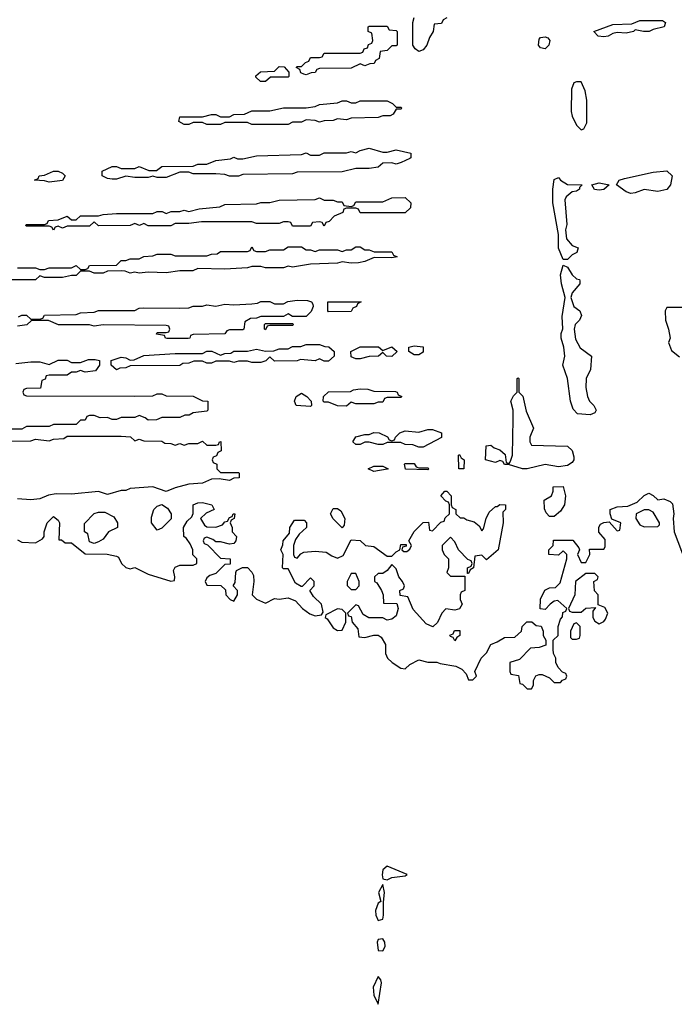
# Model space of a CAD drawing. Header units: inches. Extents: x 2701622 to 2964296, y 496201 to 720542.
# Tile 124 of 256: x 2790420 to 2793323, y 642414 to 646782. Entities that reach past the tile are written whole.
import ezdxf

# ---------------------------------------------------------------- set-up
doc = ezdxf.new("R2010")
doc.units = ezdxf.units.IN
doc.header["$MEASUREMENT"] = 0
doc.layers.add('C7694', color=7, linetype='Continuous')

msp = doc.modelspace()

# ---------------------------------------------------------------- linework, layer by layer
at = {"layer": 'C7694', "color": 4}
for points, elevation in [([(2792314, 646790), (2792298, 646782), (2792290, 646766), (2792258, 646762), (2792254, 646730), (2792236.9, 646703.1), (2792226, 646670), (2792210, 646649), (2792190, 646642), (2792173.6, 646653.6), (2792164, 646670), (2792164, 646770), (2792170, 646792)], 4), ([(2790410, 645682), (2790490, 645682), (2790510, 645674), (2790530, 645674), (2790550, 645682), (2790650, 645682), (2790670, 645691.3), (2790690, 645674), (2790710, 645674), (2790722, 645678), (2790730, 645692), (2790850, 645694), (2790870, 645714), (2790890, 645714), (2790910, 645722), (2790950, 645722), (2790970, 645732), (2791010, 645734), (2791030, 645742), (2791090, 645742), (2791110, 645734), (2791250, 645734), (2791270, 645742), (2791296.4, 645743.6), (2791310, 645754), (2791430, 645754), (2791442, 645758), (2791450, 645774), (2791458, 645758), (2791470, 645754), (2791510, 645754), (2791530, 645762), (2791590, 645762), (2791610, 645774), (2791670, 645774), (2791690, 645762), (2791710, 645762), (2791730, 645754), (2791750, 645762), (2791830, 645762), (2791850, 645754), (2791870, 645762), (2791890, 645762), (2791910, 645774), (2791930, 645774), (2791950, 645762), (2791970, 645762), (2791992.7, 645752.7), (2792070, 645752), (2792078, 645738), (2792094, 645730), (2792070, 645726), (2791992.7, 645727.3), (2791951.1, 645708.9), (2791923.1, 645703.1), (2791890, 645702), (2791850, 645708), (2791830, 645702), (2791710, 645698), (2791630, 645684), (2791610, 645688.7), (2791590, 645682), (2791510, 645682), (2791490, 645688), (2791450, 645688), (2791430, 645682), (2791330, 645675.3), (2791210, 645678), (2791188.4, 645668.4), (2791130, 645668), (2791070, 645659), (2790990, 645662), (2790950, 645658), (2790930, 645662), (2790910, 645658), (2790887.3, 645667.3), (2790870, 645668), (2790810, 645666), (2790790, 645658), (2790750, 645658), (2790730, 645666), (2790690, 645666), (2790670, 645648), (2790650, 645648), (2790610, 645638), (2790530, 645638), (2790510, 645646), (2790490, 645628.7), (2790350, 645628)], 4), ([(2790415.3, 645464.7), (2790430, 645472), (2790450, 645472), (2790470, 645454), (2790510, 645454), (2790522, 645458), (2790530, 645472), (2790670, 645474), (2790690, 645482), (2790750, 645484.7), (2790770, 645492), (2790930, 645492), (2790950, 645502), (2790970, 645504.7), (2791130, 645502), (2791170, 645504.7), (2791190, 645511.3), (2791230, 645511.3), (2791250, 645518), (2791290, 645512), (2791330, 645521), (2791370, 645518), (2791450, 645522), (2791475.3, 645524.7), (2791490, 645532), (2791530, 645532), (2791550, 645522), (2791590, 645522), (2791608.4, 645531.6), (2791650, 645538), (2791696.9, 645536.9), (2791714, 645530), (2791719.6, 645519.6), (2791722, 645510), (2791712.7, 645487.3), (2791690, 645466), (2791630, 645466), (2791610, 645478), (2791590, 645466), (2791490, 645466), (2791470, 645458), (2791443.6, 645456.4), (2791418, 645442), (2791414, 645410), (2791410, 645406), (2791350, 645406), (2791338, 645402), (2791330, 645388), (2791190, 645386), (2791178, 645382), (2791174, 645370), (2791167.3, 645367.3), (2791072.7, 645367.3), (2791066, 645370), (2791062, 645382), (2791027.3, 645387.3), (2791030, 645394), (2791070, 645394), (2791082, 645398), (2791086, 645410), (2791082, 645422), (2791070, 645426), (2790790, 645428), (2790750, 645422), (2790730, 645428), (2790591.6, 645428.4), (2790547.3, 645447.3), (2790490, 645448), (2790472.7, 645447.3), (2790451.1, 645428.9), (2790410, 645422)], 4), ([(2793370, 645506), (2793290, 645506), (2793282, 645490), (2793284.7, 645450), (2793298, 645410), (2793304.7, 645370), (2793298, 645350), (2793310, 645314), (2793346.4, 645286.4)], 8), ([(2790403.1, 645256.9), (2790470, 645264.7), (2790510, 645264.7), (2790550, 645252), (2790591.1, 645271.1), (2790630, 645271.3), (2790650, 645262), (2790690, 645262), (2790724.7, 645275.3), (2790755.3, 645275.3), (2790774, 645270), (2790774, 645250), (2790756, 645224), (2790710, 645218), (2790690, 645226), (2790670, 645218), (2790650, 645218), (2790630, 645206), (2790550, 645206), (2790538, 645202), (2790532.7, 645187.3), (2790518, 645182), (2790512.7, 645147.3), (2790450, 645146), (2790438, 645142), (2790434, 645130), (2790438, 645118), (2790450, 645114), (2790930, 645112), (2791010, 645114), (2791030, 645122), (2791050, 645122), (2791070, 645114), (2791190, 645112), (2791230, 645092), (2791254, 645090), (2791254, 645050), (2791250, 645046), (2791190, 645038), (2791171.6, 645028.4), (2791152.7, 645027.3), (2791130, 645018), (2791050, 645018), (2791027.3, 645007.3), (2790990, 645006), (2790976.4, 645016.4), (2790950, 645026), (2790930, 645018), (2790870, 645018), (2790850, 645008), (2790830, 645008), (2790810, 645018), (2790776.4, 645016.4), (2790750, 645026), (2790730, 645026), (2790718, 645022), (2790710, 645006), (2790690, 645006), (2790670, 644986), (2790570, 644986), (2790550, 644978), (2790450, 644978), (2790430, 644966), (2790350, 644966)], 4), ([(2790330, 644912), (2790470, 644914), (2790490, 644922), (2790550, 644914), (2790570, 644922), (2790616.4, 644923.6), (2790630, 644934), (2790870, 644934), (2790911.6, 644931.6), (2790930, 644914), (2790950, 644922), (2790970, 644914), (2791050, 644912), (2791063.6, 644903.6), (2791090, 644902), (2791110, 644894), (2791130, 644902), (2791150, 644894), (2791170, 644902), (2791210, 644902), (2791230, 644912), (2791250, 644894), (2791290, 644894), (2791302, 644898), (2791306, 644910), (2791311.6, 644911.6), (2791314, 644870), (2791298, 644862), (2791292.7, 644847.3), (2791278, 644842), (2791274, 644830), (2791278, 644818), (2791294, 644810), (2791294, 644790), (2791310, 644774), (2791390, 644774), (2791394, 644770), (2791394, 644750), (2791370, 644748.7), (2791350, 644738), (2791304.7, 644744.7), (2791270, 644744), (2791230, 644726), (2791170, 644721.2), (2791110, 644705.2), (2791070, 644688.7), (2791010, 644709.2), (2790910, 644702.7), (2790890, 644694), (2790870, 644694), (2790810, 644676), (2790770, 644689.3), (2790650, 644677.2), (2790581.4, 644678.6), (2790547.3, 644672.7), (2790510, 644657.2), (2790470, 644652.7), (2790410, 644656)], 4), ([(2790410, 644474), (2790430, 644464.7), (2790490, 644462), (2790520.4, 644479.6), (2790528, 644490), (2790528, 644510), (2790542, 644550), (2790570, 644578), (2790590, 644562), (2790596, 644550), (2790594, 644474), (2790606, 644474), (2790622, 644462), (2790650, 644462), (2790710, 644412), (2790808.4, 644411.6), (2790850, 644402), (2790858, 644398), (2790871.3, 644370), (2790890, 644351.3), (2790910, 644346), (2790930, 644351.3), (2790990, 644322), (2791090, 644292), (2791106, 644294), (2791108, 644310), (2791102, 644338), (2791110, 644354), (2791130, 644362), (2791190, 644362), (2791206, 644370), (2791206, 644390), (2791188, 644408), (2791188, 644430), (2791176.4, 644456.4), (2791160.4, 644480.4), (2791148, 644490), (2791146, 644530), (2791163.1, 644556.9), (2791183.1, 644576.9), (2791188.9, 644591.1), (2791189, 644630), (2791210, 644638.8), (2791230, 644640.7), (2791272, 644630), (2791282, 644610), (2791246.4, 644593.6), (2791222, 644570), (2791239.6, 644539.6), (2791250, 644532), (2791290, 644531.3), (2791319, 644541), (2791330, 644554), (2791342, 644558), (2791350, 644574), (2791362, 644578), (2791366, 644590), (2791374, 644590), (2791371.3, 644568.7), (2791358, 644562), (2791354, 644550), (2791362, 644530), (2791362, 644510), (2791382, 644490), (2791378, 644470), (2791370, 644458), (2791350, 644455.3), (2791310, 644466), (2791290, 644466), (2791276.4, 644476.4), (2791250, 644486), (2791238, 644482), (2791234, 644470), (2791238, 644458), (2791252.7, 644452.7), (2791310, 644394), (2791354, 644390), (2791352.7, 644367.3), (2791330, 644366), (2791290, 644326), (2791263.6, 644316.4), (2791250, 644306), (2791242, 644290), (2791250, 644274), (2791311.6, 644271.6), (2791332.7, 644252.7), (2791334, 644230), (2791354, 644210), (2791370, 644202), (2791386, 644230), (2791386, 644250), (2791366, 644270), (2791375.3, 644284.7), (2791378, 644330), (2791382, 644338), (2791408.7, 644351.3), (2791430, 644351.3), (2791450, 644332), (2791456.3, 644316.3), (2791458.8, 644290), (2791451.3, 644230), (2791470, 644211.3), (2791510, 644194), (2791550, 644214), (2791570, 644212), (2791610, 644218), (2791643.6, 644203.6), (2791674, 644170), (2791706.4, 644146.4), (2791730, 644138), (2791758, 644142), (2791766, 644154), (2791758, 644190), (2791723.1, 644223.1), (2791706, 644250), (2791726, 644270), (2791726, 644290), (2791710, 644306), (2791672, 644268), (2791668.4, 644268.4), (2791643.1, 644283.1), (2791610, 644346), (2791590, 644346), (2791586, 644350), (2791588, 644410), (2791578, 644430), (2791587.3, 644452.7), (2791588, 644470), (2791616.4, 644503.6), (2791618, 644530), (2791638, 644562), (2791682, 644562), (2791692, 644550), (2791692, 644530), (2791659.6, 644500.4), (2791643.6, 644476.4), (2791634, 644450), (2791634, 644410), (2791638, 644398), (2791650, 644394), (2791667.3, 644412.7), (2791680.4, 644419.6), (2791730, 644424.7), (2791779.6, 644419.6), (2791803.6, 644403.6), (2791830, 644394), (2791854.6, 644405.4), (2791890, 644474), (2791930, 644472), (2791954, 644450), (2791990, 644444.7), (2792050, 644402), (2792070, 644402), (2792090, 644422), (2792106, 644430), (2792110, 644454), (2792134, 644454), (2792134, 644446), (2792118, 644442), (2792114, 644430), (2792123.6, 644423.6), (2792136.4, 644423.6), (2792150, 644434), (2792158, 644450), (2792146, 644470), (2792170, 644512), (2792210, 644552), (2792232.7, 644552.7), (2792238, 644518), (2792250, 644514), (2792287.3, 644552.7), (2792302, 644558), (2792307.3, 644572.7), (2792326, 644590), (2792326, 644630), (2792322, 644642), (2792310, 644646), (2792288, 644670), (2792306, 644690), (2792314, 644690), (2792334, 644670), (2792334, 644630), (2792338, 644618), (2792354, 644610), (2792354, 644590), (2792372.7, 644572.7), (2792390, 644572), (2792403.6, 644563.6), (2792435.3, 644555.3), (2792456.9, 644536.9), (2792470, 644514), (2792476.4, 644523.6), (2792488.7, 644570), (2792502.7, 644597.3), (2792530, 644622), (2792538, 644622), (2792550, 644632), (2792574, 644630), (2792574, 644610), (2792562, 644598), (2792564.7, 644550), (2792542, 644430), (2792490, 644386), (2792470, 644406), (2792438, 644402), (2792432, 644350), (2792418, 644342), (2792410, 644326), (2792406, 644326), (2792406, 644350), (2792422, 644358), (2792426, 644370), (2792422, 644382), (2792407.3, 644387.3), (2792366, 644430), (2792350, 644466), (2792330, 644486), (2792294, 644450), (2792294, 644430), (2792302, 644410), (2792322, 644390), (2792322, 644350), (2792314, 644330), (2792330, 644314), (2792394, 644314), (2792394, 644250), (2792378, 644242), (2792374, 644230), (2792374, 644210), (2792382, 644190), (2792371.1, 644168.9), (2792350, 644162), (2792310, 644168), (2792292, 644150), (2792272.7, 644107.3), (2792251.6, 644088.4), (2792222, 644102), (2792165.2, 644165.2), (2792142, 644222), (2792107.3, 644227.3), (2792106, 644250), (2792122, 644258), (2792126, 644270), (2792118, 644290), (2792102, 644310), (2792090, 644346), (2792070, 644366), (2792050, 644338), (2792030, 644326), (2792010, 644326), (2791994, 644310), (2791994, 644290), (2792003.6, 644283.6), (2792024.7, 644250), (2792032, 644230), (2792034, 644194), (2792092.7, 644192.7), (2792098, 644170), (2792090, 644138), (2792070, 644122), (2792050, 644118), (2792030, 644128), (2791968.4, 644128.4), (2791943.1, 644143.1), (2791922, 644182), (2791910, 644186), (2791874, 644150), (2791878, 644138), (2791890, 644134), (2791894, 644110), (2791919.6, 644079.6), (2791924.7, 644044.7), (2791950, 644042), (2791990, 644052), (2792010, 644052), (2792023.6, 644043.6), (2792042, 644010), (2792042, 643970), (2792051.3, 643950), (2792071.3, 643930), (2792110, 643904.7), (2792130, 643902), (2792150, 643922), (2792190, 643942), (2792230, 643932), (2792270, 643932), (2792285.4, 643925.4), (2792354.8, 643914.8), (2792381, 643901), (2792399.8, 643879.8), (2792410, 643854), (2792430, 643854), (2792446, 643870), (2792438, 643890), (2792466, 643950), (2792490, 643974), (2792509, 644011), (2792538, 644022), (2792570, 644042), (2792616.4, 644043.6), (2792646, 644070), (2792648, 644090), (2792668.9, 644111.1), (2792691.6, 644111.6), (2792710, 644094), (2792732, 644092), (2792742, 644070), (2792742, 644050), (2792754, 644030), (2792752.7, 644007.3), (2792723.6, 643996.4), (2792686, 643994), (2792636, 643944), (2792594, 643930), (2792594, 643890), (2792598, 643878), (2792632.7, 643872.7), (2792638, 643838), (2792650, 643834), (2792670, 643814), (2792690, 643814), (2792698, 643830), (2792698, 643850), (2792708.7, 643871.3), (2792723.1, 643876.9), (2792736.9, 643876.9), (2792770, 643862), (2792790, 643842), (2792818, 643842), (2792827.3, 643852.7), (2792842, 643858), (2792846, 643870), (2792842, 643882), (2792827.3, 643887.3), (2792808.4, 643908.4), (2792798, 643930), (2792798, 643950), (2792788, 643970), (2792786, 643990), (2792786, 644030), (2792808, 644050), (2792808.7, 644090), (2792818, 644122), (2792827.3, 644132.7), (2792828.4, 644151.6), (2792842, 644158), (2792846, 644170), (2792806, 644206), (2792790, 644202), (2792772, 644190), (2792750, 644166), (2792728.7, 644168.7), (2792728.9, 644211.1), (2792748.9, 644251.1), (2792770, 644262), (2792796.4, 644263.6), (2792816.4, 644283.6), (2792846, 644390), (2792846, 644410), (2792830, 644426), (2792810, 644406), (2792766, 644410), (2792766, 644430), (2792786, 644450), (2792787.3, 644472.7), (2792872.7, 644472.7), (2792899.6, 644439.6), (2792902, 644430), (2792894, 644410), (2792910, 644374), (2792930, 644374), (2792948, 644410), (2792947.3, 644432.7), (2793010, 644434), (2793016.4, 644443.6), (2793016.4, 644476.4), (2792988, 644508), (2792988.9, 644531.1), (2792996.4, 644543.6), (2793010, 644552), (2793034, 644554), (2793070, 644514), (2793082, 644518), (2793086, 644550), (2793046, 644566), (2793038, 644590), (2793038, 644610), (2793070, 644621), (2793116.4, 644623.6), (2793158, 644642), (2793190, 644671.3), (2793210, 644682), (2793230, 644672), (2793250, 644652), (2793276.9, 644656.9), (2793305.4, 644645.4), (2793314.4, 644634.4), (2793321, 644590), (2793318, 644570), (2793322, 644510), (2793376, 644370)], 4)]:
    msp.add_lwpolyline(points, dxfattribs=dict(at, elevation=elevation))
for points, elevation in [([(2791950, 646578), (2791930, 646586), (2791890, 646568), (2791750, 646566), (2791738, 646562), (2791730, 646548), (2791712.7, 646547.3), (2791690, 646538), (2791680.4, 646540.4), (2791667.3, 646547.3), (2791662, 646562), (2791646, 646570), (2791650, 646574), (2791670, 646574), (2791687.3, 646592.7), (2791702, 646598), (2791710, 646614), (2791750, 646614), (2791762, 646618), (2791770, 646634), (2791930, 646634), (2791942, 646638), (2791947.3, 646652.7), (2791962, 646658), (2791967.3, 646672.7), (2791982, 646678), (2791986, 646690), (2791982, 646722), (2791966, 646730), (2791966, 646750), (2791970, 646754), (2792050, 646754), (2792058, 646738), (2792090, 646734), (2792094, 646730), (2792094, 646670), (2792090, 646666), (2792070, 646666), (2792050, 646646), (2792018, 646642), (2792014, 646610), (2791998, 646602), (2791991.6, 646588.4), (2791972.7, 646587.3)], 4), ([(2793186, 646730), (2793150, 646738), (2793142, 646730), (2793110, 646722.7), (2793070, 646725.2), (2793050, 646721.2), (2793030, 646709.4), (2793010, 646706), (2792986, 646710), (2792966, 646730), (2793050, 646760.7), (2793135.3, 646764.7), (2793170, 646778.8), (2793270, 646778.8), (2793284.7, 646770), (2793278, 646750), (2793230, 646739), (2793212, 646730)], 4), ([(2792750, 646653.2), (2792730, 646657.2), (2792720.9, 646670), (2792724.2, 646695.8), (2792730, 646702.8), (2792750, 646706.8), (2792762, 646702), (2792770.8, 646690), (2792766.8, 646670)], 4), ([(2791488.4, 646508.4), (2791467.3, 646527.3), (2791467.3, 646532.7), (2791488.4, 646551.6), (2791550, 646554), (2791570, 646574), (2791592.7, 646572.7), (2791614, 646550), (2791614, 646530), (2791610, 646528), (2791532.7, 646527.3), (2791510, 646508.7)], 4), ([(2792910, 646506), (2792890, 646506), (2792878, 646502), (2792866.4, 646473.6), (2792865.4, 646374.6), (2792870, 646354), (2792890, 646314), (2792910, 646294), (2792922, 646298), (2792934.6, 646325.4), (2792934.6, 646425.4), (2792927.3, 646467.3)], 8), ([(2792090, 646394), (2792110, 646394), (2792114, 646390), (2792110, 646386), (2792090, 646386), (2792076.9, 646363.1), (2792063.6, 646356.4), (2792030, 646355.3), (2792010, 646348), (2791890, 646346), (2791870, 646338), (2791830, 646342), (2791810, 646335.3), (2791770, 646334), (2791750, 646328), (2791730, 646335.3), (2791690, 646338), (2791670, 646328), (2791630, 646328), (2791610, 646318), (2791450, 646318), (2791430, 646326), (2791330, 646326), (2791310, 646318), (2791250, 646318), (2791230, 646326), (2791190, 646326), (2791170, 646318), (2791150, 646318), (2791126, 646330), (2791130, 646351), (2791230, 646351.3), (2791270, 646362), (2791290, 646362), (2791310, 646352), (2791350, 646352), (2791370, 646362), (2791416.4, 646363.6), (2791450, 646378), (2791530, 646378), (2791590, 646391.3), (2791690, 646392), (2791730, 646398), (2791750, 646406), (2791830, 646414), (2791850, 646422), (2791870, 646422), (2791890, 646414), (2791910, 646414), (2791930, 646422), (2792050, 646422), (2792074, 646410)], 4), ([(2792030, 646194), (2792050, 646194), (2792090, 646204.7), (2792154, 646190), (2792154, 646170), (2792150, 646166), (2792111.6, 646148.4), (2792090, 646142), (2792070, 646148), (2792030, 646146), (2792010, 646128), (2791970, 646122), (2791910, 646122), (2791850, 646108), (2791650, 646106), (2791630, 646098), (2791410, 646095.3), (2791390, 646088.7), (2791350, 646088.7), (2791330, 646095.3), (2791290, 646098), (2791190, 646098), (2791170, 646106), (2791130, 646106), (2791070, 646082), (2791030, 646082), (2791010, 646088), (2790990, 646082), (2790930, 646082), (2790890, 646088), (2790850, 646075.3), (2790830, 646075.3), (2790810, 646078), (2790786, 646090), (2790786, 646110), (2790830, 646131.3), (2790850, 646131.3), (2790870, 646122), (2790930, 646122), (2790950, 646131), (2790992.7, 646112.7), (2791027.3, 646112.7), (2791050, 646131), (2791190, 646132), (2791210, 646142), (2791250, 646142), (2791290, 646158), (2791354.6, 646165.4), (2791370, 646172), (2791385.4, 646165.4), (2791410, 646164.7), (2791470, 646178), (2791670, 646184.7), (2791690, 646192), (2791710, 646182), (2791750, 646182), (2791770, 646192), (2791870, 646192), (2791890, 646198), (2791910, 646192), (2791930, 646202), (2791970, 646212)], 4), ([(2790550, 646062), (2790530, 646068), (2790486, 646070), (2790502, 646078), (2790506, 646090), (2790530, 646092), (2790570, 646111), (2790590, 646111), (2790610, 646102), (2790622, 646090), (2790610, 646068.7)], 4), ([(2793250, 646020.7), (2793190, 646029.5), (2793150, 646014), (2793130, 646011.8), (2793110, 646018.4), (2793066, 646050), (2793078, 646070), (2793101.5, 646078.5), (2793230, 646106), (2793290, 646112), (2793314, 646090), (2793306, 646050), (2793290, 646029.3)], 4), ([(2792830, 645718), (2792810, 645768), (2792809.3, 645830), (2792784.5, 645970), (2792783.7, 646030), (2792790, 646074), (2792810, 646082), (2792818, 646070), (2792850, 646050.7), (2792914, 646050), (2792902, 646038), (2792902, 646030), (2792890, 646022), (2792870, 646018), (2792843.4, 645996.6), (2792837.5, 645982.5), (2792846, 645874), (2792841, 645850), (2792844.7, 645810), (2792870, 645781), (2792896, 645770), (2792891, 645750), (2792870, 645739), (2792850, 645719)], 4), ([(2792990, 646026), (2792969.4, 646029.4), (2792958, 646050), (2792990, 646058.8), (2793034, 646050), (2793010, 646029.4)], 4), ([(2791930, 645926), (2791922, 645942), (2791910, 645946), (2791870, 645946), (2791858, 645942), (2791852.7, 645927.3), (2791814, 645910), (2791792.7, 645887.3), (2791778, 645882), (2791770, 645866), (2791762, 645882), (2791750, 645886), (2791718, 645882), (2791710, 645866), (2791630, 645866), (2791622, 645882), (2791610, 645886), (2791590, 645886), (2791570, 645878), (2791470, 645878), (2791450, 645886), (2791226, 645886), (2791170, 645878), (2791110, 645878), (2791090, 645868), (2790990, 645868), (2790970, 645878), (2790951.3, 645868.7), (2790930, 645878), (2790910, 645868.7), (2790770, 645868), (2790750, 645886), (2790730, 645866), (2790630, 645866), (2790610, 645858), (2790590, 645866), (2790578, 645862), (2790570, 645848), (2790562, 645862), (2790550, 645866), (2790450, 645866), (2790446, 645870), (2790450, 645874), (2790530, 645874), (2790542, 645878), (2790548.4, 645891.6), (2790590, 645894), (2790630, 645911.3), (2790650, 645894), (2790670, 645894), (2790690, 645912), (2790770, 645912), (2790790, 645918), (2790850, 645922), (2791010, 645922), (2791030, 645931.3), (2791051.1, 645931.1), (2791070, 645922), (2791091.6, 645931.6), (2791130, 645932), (2791150, 645938), (2791170, 645932), (2791216.4, 645943.6), (2791307.3, 645952.7), (2791330, 645962), (2791470, 645964.7), (2791490, 645972), (2791530, 645972), (2791570, 645982), (2791730, 645984.7), (2791750, 645992), (2791770, 645982), (2791810, 645982), (2791830, 645974), (2791850, 645974), (2791858, 645958), (2791890, 645954), (2791902, 645958), (2791910, 645974), (2792030, 645974), (2792070, 645992), (2792130, 645994), (2792154, 645970), (2792152.7, 645947.3), (2792130, 645926)], 4), ([(2792950, 645029.3), (2792893.2, 645033.2), (2792875.1, 645055.1), (2792862, 645090), (2792849, 645190), (2792828, 645250), (2792837.2, 645290), (2792833.2, 645330), (2792822, 645370), (2792822, 645390), (2792828.9, 645411.1), (2792825.6, 645465.6), (2792839, 645550), (2792822.4, 645610), (2792818.4, 645650), (2792830, 645694), (2792850, 645684.7), (2792870.7, 645650), (2792890, 645633.4), (2792902, 645630), (2792903.6, 645623.6), (2792904.7, 645610), (2792870.7, 645570), (2792864.7, 645550), (2792877.3, 645510), (2792904.7, 645490), (2792912, 645470), (2792902.8, 645450), (2792882.8, 645430), (2792878.8, 645410), (2792884.5, 645364.5), (2792906.2, 645326.2), (2792956, 645290), (2792952, 645230), (2792932, 645190), (2792931.3, 645150), (2792938.8, 645110), (2792947.3, 645090), (2792966, 645070), (2792976, 645050), (2792970, 645038)], 4), ([(2791790, 645486), (2791786, 645490), (2791786, 645530), (2791934, 645530), (2791918, 645522), (2791914, 645510), (2791898, 645502), (2791890, 645488)], 4), ([(2791510, 645406), (2791506, 645410), (2791506, 645430), (2791510, 645434), (2791630, 645434), (2791634, 645430), (2791630, 645426), (2791530, 645426), (2791518, 645422)], 4), ([(2791770, 645268), (2791750, 645278), (2791730, 645268.7), (2791664.7, 645275.3), (2791650, 645268.7), (2791550, 645268), (2791530, 645286), (2791511.6, 645268.4), (2791490, 645262), (2791450, 645262), (2791430, 645268), (2791390, 645268), (2791370, 645262), (2791350, 645268), (2791290, 645268), (2791270, 645258), (2791250, 645258), (2791230, 645268), (2791192.7, 645267.3), (2791170, 645258), (2791143.6, 645256.4), (2791130, 645248.7), (2790910, 645246), (2790890, 645238), (2790863.6, 645236.4), (2790850, 645228.7), (2790826, 645250), (2790826, 645270), (2790870, 645284.7), (2790890, 645282), (2790910, 645272), (2790927.3, 645272.7), (2790970, 645292), (2791110, 645302), (2791230, 645302), (2791250, 645312), (2791271.6, 645311.6), (2791310, 645294), (2791330, 645302), (2791356.4, 645303.6), (2791370, 645312), (2791430, 645312), (2791470, 645321), (2791510, 645312), (2791547.3, 645312.7), (2791570, 645322), (2791610, 645322), (2791630, 645332), (2791667.3, 645332.7), (2791690, 645342), (2791750, 645342), (2791772.7, 645332.7), (2791791.6, 645331.6), (2791814, 645310), (2791814, 645290), (2791790, 645268)], 4), ([(2792070, 645288.7), (2792046, 645290), (2792030, 645306), (2792011.1, 645288.9), (2791970, 645288.7), (2791930, 645278), (2791910, 645278), (2791890, 645286), (2791888, 645310), (2791930, 645331.3), (2792010.9, 645330.9), (2792030, 645314), (2792070, 645331.3), (2792094, 645310)], 4), ([(2792170, 645295.3), (2792146, 645310), (2792146, 645330), (2792170, 645336), (2792210, 645331.3), (2792210, 645308), (2792190, 645295.3)], 4), ([(2792810, 644799), (2792750, 644809), (2792670, 644789.3), (2792649.3, 644789.3), (2792588.4, 644808.4), (2792570, 644808.7), (2792562, 644822), (2792550, 644826), (2792530, 644818), (2792486, 644830), (2792488.4, 644891.6), (2792510, 644894), (2792523.6, 644883.6), (2792550, 644874), (2792572.7, 644852.7), (2792578, 644818), (2792590, 644814), (2792596.4, 644823.6), (2792606, 644850), (2792608.7, 645010), (2792608, 645050), (2792598, 645090), (2792610, 645114), (2792626, 645130), (2792626, 645190), (2792630, 645194), (2792634, 645190), (2792634, 645130), (2792651.6, 645111.6), (2792665.4, 645045.4), (2792698, 644970), (2792682, 644930), (2792682, 644910), (2792690, 644894), (2792850, 644891), (2792870.5, 644870.5), (2792876.9, 644843.1), (2792878, 644830), (2792870, 644818), (2792850, 644804)], 4), ([(2791910, 645078), (2791890, 645086), (2791870, 645068), (2791828.9, 645068.9), (2791790, 645086), (2791770, 645086), (2791766, 645090), (2791768, 645110), (2791790, 645132), (2791887.3, 645132.7), (2791900.4, 645139.6), (2791930, 645144.7), (2791963.6, 645143.6), (2791990, 645134), (2792087.3, 645132.7), (2792094, 645130), (2792098, 645118), (2792114, 645110), (2792110, 645106), (2792050, 645106), (2792038, 645102), (2792030, 645086), (2792010, 645086), (2791990, 645078)], 4), ([(2791710, 645066), (2791646, 645070), (2791638, 645090), (2791646, 645110), (2791670, 645124.7), (2791694, 645110), (2791712, 645090), (2791714, 645070)], 4), ([(2792190, 644886), (2792163.6, 644896.4), (2792130, 644898), (2792110, 644906), (2792050, 644906), (2792030, 644898), (2792010, 644898), (2791970, 644908), (2791950, 644908), (2791930, 644898), (2791910, 644898), (2791898, 644910), (2791910, 644932), (2791950, 644942), (2791970, 644942), (2791990, 644951.3), (2792014, 644950), (2792051.6, 644931.6), (2792058, 644918), (2792070, 644914), (2792082, 644918), (2792086, 644930), (2792106, 644950), (2792130, 644958), (2792190, 644952), (2792230, 644964.7), (2792250, 644964.7), (2792291.3, 644950), (2792290, 644928), (2792210, 644886)], 4), ([(2792390, 644789), (2792368, 644790), (2792366, 644850), (2792370, 644854), (2792378, 644838), (2792391.3, 644830)], 4), ([(2791990, 644778), (2791966, 644790), (2791990, 644802), (2792030, 644802), (2792054, 644790), (2792050, 644788)], 4), ([(2792190, 644794), (2792230, 644794), (2792234, 644790), (2792230, 644786), (2792131.3, 644788.7), (2792126, 644810), (2792130, 644814), (2792170, 644814), (2792178, 644798)], 4), ([(2792770, 644578), (2792754.6, 644594.6), (2792747.3, 644612.7), (2792746, 644650), (2792778, 644670), (2792786, 644690), (2792786, 644710), (2792830, 644712), (2792841, 644670), (2792836, 644630), (2792818, 644602), (2792790, 644578)], 4), ([(2791030, 644518), (2791004, 644550), (2791004.7, 644575.3), (2791015.3, 644610), (2791030, 644624.7), (2791050, 644631.3), (2791074.8, 644614.8), (2791092, 644590), (2791091.6, 644568.4), (2791050, 644526)], 4), ([(2791850, 644528), (2791810, 644568), (2791798, 644590), (2791810, 644614), (2791830, 644614), (2791843.6, 644603.6), (2791862, 644570), (2791859.6, 644540.4)], 4), ([(2793210, 644608), (2793190, 644608), (2793154, 644590), (2793152, 644570), (2793170, 644542), (2793190, 644532), (2793250, 644534), (2793258, 644542), (2793258, 644550), (2793230, 644598)], 4), ([(2790750, 644458), (2790730, 644466), (2790722, 644502), (2790708, 644510), (2790707.3, 644547.3), (2790750, 644591.3), (2790770, 644598), (2790796.9, 644596.9), (2790836.9, 644576.9), (2790854, 644550), (2790854, 644530), (2790814, 644510), (2790790, 644478), (2790770, 644466)], 4), ([(2791910, 644326), (2791890, 644326), (2791872, 644290), (2791872.7, 644272.7), (2791890, 644254), (2791910, 644254), (2791926, 644270), (2791926, 644290)], 4), ([(2792970, 644326), (2792930, 644326), (2792884.7, 644290), (2792882, 644230), (2792854, 644170), (2792858, 644158), (2792870, 644154), (2792910, 644154), (2792930, 644172), (2792974, 644174), (2792962, 644158), (2792962, 644130), (2792970, 644114), (2792990, 644102), (2793010, 644112), (2793018, 644122), (2793028, 644150), (2793014.6, 644174.6), (2792986, 644186), (2792986, 644230), (2792968.4, 644248.4), (2792966, 644290), (2792982, 644298), (2792986, 644310)], 4), ([(2791830, 644168), (2791778, 644142), (2791774, 644130), (2791783.6, 644123.6), (2791810, 644084.7), (2791830, 644072), (2791850, 644074), (2791866, 644110), (2791866, 644150), (2791850, 644166)], 4), ([(2792890, 644106), (2792878, 644102), (2792862, 644070), (2792862, 644042), (2792870, 644034), (2792890, 644034), (2792902, 644038), (2792906, 644050), (2792906, 644090)], 4), ([(2792350, 644026), (2792342, 644042), (2792330, 644046), (2792328, 644052), (2792342, 644058), (2792348, 644072), (2792372, 644072), (2792372, 644050), (2792358, 644042)], 4), ([(2792050, 643026.6), (2792030.7, 643010), (2792028.1, 642988.1), (2792030.9, 642970.9), (2792050, 642966.8), (2792070, 642977.1), (2792130, 642984), (2792139, 642990)], 4), ([(2792030, 642946), (2792011.3, 642910), (2792022, 642870), (2792010, 642862), (2791997.3, 642830), (2791999.1, 642810), (2792010, 642786), (2792030, 642792), (2792033.6, 642810), (2792032.9, 642867.1), (2792038, 642910)], 4), ([(2792030, 642704), (2792010, 642702), (2792004.9, 642690), (2792010, 642652), (2792030, 642651.3), (2792041.2, 642670), (2792039.3, 642690)], 4), ([(2792010, 642538), (2791988.2, 642490), (2791990, 642454), (2792010, 642414), (2792024, 642510), (2792022, 642522)], 4)]:
    msp.add_lwpolyline(points, close=True, dxfattribs=dict(at, elevation=elevation))

doc.saveas('drawing.dxf')
